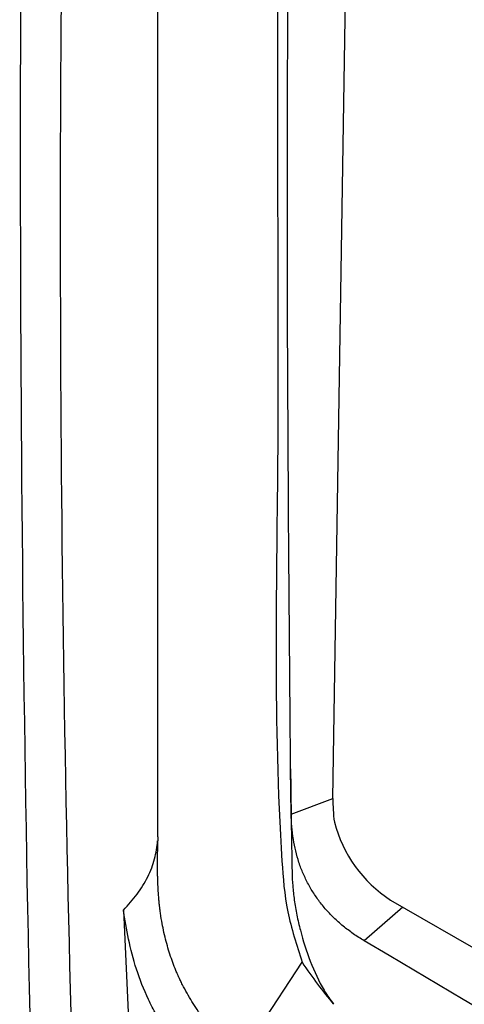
# Model space of a CAD drawing. Header units: millimetres. Extents: x 15458 to 16410, y 10212 to 11278.
# Tile 121 of 139: x 16167 to 16180, y 11095 to 11124. Entities that reach past the tile are written whole.
import ezdxf

# ---------------------------------------------------------------- set-up
doc = ezdxf.new("R2010")
doc.units = ezdxf.units.MM

msp = doc.modelspace()

# ---------------------------------------------------------------- linework, layer by layer
at = {"color": 7, "linetype": 'Continuous', "lineweight": 25}
for p, q in [((16171.427, 11100.098), (16171.427, 11179.065)), ((16176.499, 11101.212), (16177.712, 11178.085)), ((16175.288, 11100.751), (16175.27, 11102.067)), ((16175.288, 11100.751), (16176.499, 11101.212)), ((16178.166, 11098.264), (16271.768, 11044.228)), ((16170.428, 11097.973), (16170.721, 11091.417)), ((16178.526, 11098.056), (16177.405, 11097.081)), ((16173.782, 11093.688), (16175.603, 11096.463))]:
    msp.add_line(p, q, dxfattribs=at)
msp.add_arc((16180.25, 11101.479), 3.832, 194.4288, 237.0562, dxfattribs=at)
for points, knots in [([(16169.688, 11193.681), (16169.428, 11189.369), (16169.191, 11185.068), (16168.761, 11176.493), (16168.569, 11172.217), (16168.061, 11159.427), (16167.811, 11150.948), (16167.491, 11134.096), (16167.42, 11125.726), (16167.458, 11109.095), (16167.565, 11100.837), (16167.764, 11092.631)], [0, 0, 0, 0, 0.125, 0.125, 0.25, 0.25, 0.5, 0.5, 0.75, 0.75, 1, 1, 1, 1]), ([(16169.009, 11091.603), (16168.787, 11098.835), (16168.656, 11106.088), (16168.578, 11120.626), (16168.631, 11127.912), (16169.068, 11149.826), (16169.732, 11164.507), (16170.779, 11179.261)], [0, 0, 0, 0, 0.25, 0.25, 0.5, 0.5, 1, 1, 1, 1]), ([(16176.519, 11178.944), (16176.509, 11178.755), (16176.486, 11178.319), (16176.437, 11177.395), (16176.375, 11176.165), (16176.277, 11174.201), (16176.113, 11170.766), (16175.94, 11166.848), (16175.742, 11161.96), (16175.598, 11158.057), (16175.469, 11154.162), (16175.38, 11151.245), (16175.297, 11148.331), (16175.222, 11145.422), (16175.166, 11143.001), (16175.13, 11141.308), (16175.112, 11140.462), (16175.103, 11139.978), (16175.095, 11139.616), (16175.088, 11139.254), (16175.083, 11138.952), (16175.077, 11138.65), (16175.071, 11138.348), (16175.066, 11138.046), (16175.058, 11137.624), (16175.036, 11136.357), (16175.001, 11134.186), (16174.961, 11131.297), (16174.92, 11127.448), (16174.858, 11120.678), (16174.969, 11110.857), (16174.747, 11103.056), (16175.119, 11097.985), (16175.446, 11096.957), (16175.603, 11096.463)], [0, 0, 0, 0, 0.006764, 0.015577, 0.033202, 0.050828, 0.086079, 0.156581, 0.191832, 0.262335, 0.297586, 0.332837, 0.368088, 0.403339, 0.43859, 0.456216, 0.465029, 0.469435, 0.473841, 0.478248, 0.482654, 0.484857, 0.489264, 0.49367, 0.495873, 0.504686, 0.539937, 0.575188, 0.610439, 0.680942, 0.824416, 0.967912, 0.984586, 1, 1, 1, 1]), ([(16175.27, 11102.067), (16175.217, 11108.41), (16175.11, 11121.096), (16175.37, 11140.377), (16175.9, 11159.564), (16176.525, 11172.42), (16176.832, 11178.718)], [0, 0, 0, 0, 0.252311, 0.504621, 0.757323, 1, 1, 1, 1]), ([(16175.27, 11102.067), (16175.279, 11101.068), (16175.293, 11100.065), (16175.316, 11098.934), (16175.321, 11098.807), (16175.342, 11098.541), (16175.357, 11098.404), (16175.397, 11098.12), (16175.422, 11097.973), (16175.481, 11097.681), (16175.514, 11097.534), (16175.63, 11097.089), (16175.728, 11096.783), (16175.956, 11096.194), (16176.09, 11095.906), (16176.242, 11095.647)], [0, 0, 0, 0, 0.5, 0.5, 0.5625, 0.5625, 0.625, 0.625, 0.6875, 0.6875, 0.75, 0.75, 0.875, 0.875, 1, 1, 1, 1]), ([(16177.405, 11097.081), (16177.351, 11097.113), (16177.245, 11097.178), (16177.088, 11097.283), (16176.938, 11097.393), (16176.793, 11097.507), (16176.654, 11097.626), (16176.522, 11097.749), (16176.396, 11097.876), (16176.276, 11098.008), (16176.129, 11098.186), (16175.96, 11098.421), (16175.781, 11098.718), (16175.629, 11099.031), (16175.463, 11099.47), (16175.326, 11100.063), (16175.293, 11100.517), (16175.289, 11100.751), (16175.289, 11100.752)], [0, 0, 0, 0, 0.047882, 0.094194, 0.139012, 0.182408, 0.224455, 0.265229, 0.304807, 0.343276, 0.380732, 0.452118, 0.523693, 0.594129, 0.666869, 0.821246, 0.999725, 1, 1, 1, 1]), ([(16170.428, 11097.973), (16170.57, 11098.122), (16170.702, 11098.276), (16170.939, 11098.596), (16171.045, 11098.764), (16171.218, 11099.109), (16171.284, 11099.283), (16171.375, 11099.631), (16171.402, 11099.807), (16171.417, 11099.981)], [0, 0, 0, 0, 0.25, 0.25, 0.5, 0.5, 0.75, 0.75, 1, 1, 1, 1]), ([(16173.782, 11093.688), (16173.733, 11093.733), (16173.684, 11093.778), (16173.51, 11093.943), (16173.388, 11094.069), (16173.208, 11094.265), (16173.149, 11094.332), (16173.076, 11094.418), (16173.061, 11094.435), (16173.03, 11094.472), (16173.014, 11094.491), (16172.968, 11094.547), (16172.937, 11094.584), (16172.787, 11094.773), (16172.673, 11094.928), (16172.459, 11095.242), (16172.36, 11095.401), (16172.223, 11095.644), (16172.179, 11095.725), (16172.117, 11095.848), (16172.097, 11095.89), (16172.067, 11095.952), (16172.057, 11095.972), (16172.043, 11096.003), (16172.038, 11096.014), (16172.028, 11096.035), (16172.023, 11096.046), (16172.015, 11096.065), (16172.011, 11096.074), (16172.003, 11096.092), (16171.999, 11096.101), (16171.987, 11096.129), (16171.979, 11096.147), (16171.955, 11096.203), (16171.939, 11096.24), (16171.893, 11096.354), (16171.864, 11096.431), (16171.779, 11096.668), (16171.728, 11096.831), (16171.635, 11097.168), (16171.595, 11097.341), (16171.542, 11097.61), (16171.527, 11097.7), (16171.505, 11097.838), (16171.498, 11097.884), (16171.489, 11097.954), (16171.486, 11097.978), (16171.482, 11098.013), (16171.48, 11098.024), (16171.477, 11098.048), (16171.476, 11098.061), (16171.473, 11098.082), (16171.472, 11098.089), (16171.47, 11098.107), (16171.469, 11098.116), (16171.466, 11098.143), (16171.465, 11098.161), (16171.459, 11098.216), (16171.455, 11098.254), (16171.446, 11098.367), (16171.44, 11098.445), (16171.43, 11098.606), (16171.426, 11098.689), (16171.421, 11098.816), (16171.42, 11098.86), (16171.419, 11098.925), (16171.418, 11098.947), (16171.417, 11098.991), (16171.417, 11099.015), (16171.416, 11099.057), (16171.416, 11099.076), (16171.416, 11099.115), (16171.416, 11099.135), (16171.415, 11099.194), (16171.415, 11099.234), (16171.415, 11099.353), (16171.416, 11099.431), (16171.418, 11099.667), (16171.421, 11099.824), (16171.426, 11099.981)], [0.1631639, 0.1631639, 0.1631639, 0.1631639, 0.1875, 0.1875, 0.25, 0.25, 0.28125, 0.28125, 0.2890625, 0.2890625, 0.296875, 0.296875, 0.3125, 0.3125, 0.375, 0.375, 0.4375, 0.4375, 0.46875, 0.46875, 0.484375, 0.484375, 0.4921875, 0.4921875, 0.4960938, 0.4960938, 0.5, 0.5, 0.5039062, 0.5039062, 0.5078125, 0.5078125, 0.515625, 0.515625, 0.53125, 0.53125, 0.5625, 0.5625, 0.625, 0.625, 0.6875, 0.6875, 0.71875, 0.71875, 0.734375, 0.734375, 0.7421875, 0.7421875, 0.7460938, 0.7460938, 0.75, 0.75, 0.7539062, 0.7539062, 0.7578125, 0.7578125, 0.765625, 0.765625, 0.78125, 0.78125, 0.8125, 0.8125, 0.84375, 0.84375, 0.859375, 0.859375, 0.8671875, 0.8671875, 0.875, 0.875, 0.8828125, 0.8828125, 0.890625, 0.890625, 0.90625, 0.90625, 0.9375, 0.9375, 1, 1, 1, 1]), ([(16174.25, 11092.204), (16174.02, 11092.337), (16173.791, 11092.473), (16173.336, 11092.776), (16173.111, 11092.943), (16172.777, 11093.226), (16172.666, 11093.326), (16172.446, 11093.538), (16172.335, 11093.652), (16172.017, 11094.003), (16171.818, 11094.255), (16171.543, 11094.664), (16171.456, 11094.805), (16171.295, 11095.089), (16171.221, 11095.233), (16171.014, 11095.669), (16170.899, 11095.968), (16170.711, 11096.553), (16170.637, 11096.841), (16170.514, 11097.413), (16170.466, 11097.696), (16170.428, 11097.973)], [0, 0, 0, 0, 0.125, 0.125, 0.25, 0.25, 0.3125, 0.3125, 0.375, 0.375, 0.5, 0.5, 0.5625, 0.5625, 0.625, 0.625, 0.75, 0.75, 0.875, 0.875, 1, 1, 1, 1]), ([(16270.511, 11043.331), (16254.779, 11052.16), (16239.077, 11061.008), (16208.04, 11078.926), (16192.706, 11087.994), (16177.405, 11097.081)], [0, 0, 0, 0, 0.5, 0.5, 1, 1, 1, 1])]:
    msp.add_open_spline(points, degree=3, knots=knots, dxfattribs=at)
for points in [[(16176.499, 11101.212), (16176.495, 11100.99), (16176.506, 11100.762), (16176.539, 11100.524)], [(16171.426, 11100.097), (16171.425, 11100.059), (16171.424, 11100.02), (16171.422, 11099.982)], [(16175.603, 11096.463), (16175.897, 11096.013), (16176.205, 11095.618), (16176.516, 11095.244)], [(16176.242, 11095.647), (16176.328, 11095.5), (16176.42, 11095.363), (16176.516, 11095.244)]]:
    msp.add_open_spline(points, degree=3, dxfattribs=at)

doc.saveas('drawing.dxf')
